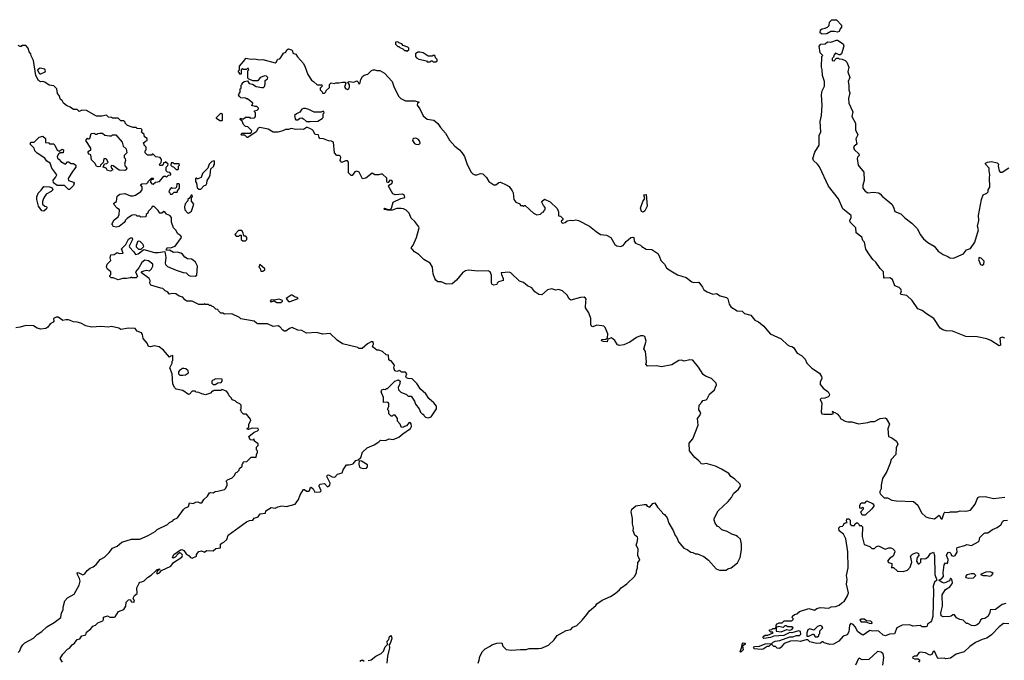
# Model space of a CAD drawing. Extents: x 1861455 to 2058065, y 200073 to 437907.
# Tile 160 of 256: x 2004991 to 2015339, y 277025 to 283752. Entities that reach past the tile are written whole.
import ezdxf

# ---------------------------------------------------------------- set-up
doc = ezdxf.new("R2010")
doc.units = 0

msp = doc.modelspace()

# ---------------------------------------------------------------- linework, layer by layer
at = {"layer": '0CON05XD'}
for points in [[(2013425, 283600), (2013403, 283615), (2013408, 283645), (2013425, 283658), (2013455, 283662), (2013480, 283675), (2013497, 283693), (2013503, 283727), (2013525, 283750), (2013575, 283752), (2013628, 283695), (2013628, 283675), (2013614, 283656), (2013605, 283627), (2013585, 283621), (2013555, 283629), (2013515, 283627), (2013475, 283604), (2013425, 283600)], [(2015345, 280408), (2015315, 280418), (2015293, 280407), (2015297, 280335), (2015285, 280328), (2015198, 280385), (2015155, 280401), (2015055, 280423), (2014934, 280424), (2014795, 280482), (2014726, 280484), (2014694, 280494), (2014663, 280513), (2014598, 280615), (2014522, 280662), (2014475, 280700), (2014430, 280715), (2014369, 280805), (2014315, 280855), (2014250, 280865), (2014248, 280875), (2014259, 280905), (2014253, 280923), (2014235, 280940), (2014189, 280959), (2014162, 281025), (2014135, 281040), (2014075, 281038), (2014072, 281042), (2014070, 281105), (2014035, 281138), (2013990, 281205), (2013957, 281235), (2013922, 281282), (2013884, 281344), (2013868, 281415), (2013853, 281433), (2013840, 281470), (2013783, 281513), (2013777, 281567), (2013719, 281625), (2013717, 281645), (2013731, 281675), (2013730, 281695), (2013641, 281765), (2013595, 281873), (2013491, 282005), (2013395, 282208), (2013376, 282236), (2013334, 282274), (2013327, 282295), (2013348, 282362), (2013392, 282435), (2013393, 282535), (2013409, 282575), (2013404, 282685), (2013416, 282745), (2013426, 282855), (2013418, 282965), (2013424, 283006), (2013448, 283055), (2013449, 283075), (2013448, 283105), (2013429, 283165), (2013426, 283226), (2013416, 283255), (2013422, 283365), (2013430, 283375), (2013404, 283405), (2013394, 283476), (2013410, 283495), (2013455, 283500), (2013481, 283519), (2013515, 283516), (2013575, 283536), (2013586, 283536), (2013645, 283500), (2013652, 283475), (2013627, 283395), (2013615, 283382), (2013605, 283382), (2013565, 283400), (2013550, 283385), (2013542, 283358), (2013530, 283345), (2013530, 283325), (2013555, 283320), (2013560, 283335), (2013575, 283350), (2013595, 283350), (2013605, 283340), (2013635, 283338), (2013665, 283324), (2013684, 283305), (2013704, 283255), (2013696, 283205), (2013717, 283147), (2013699, 283105), (2013706, 283066), (2013706, 283015), (2013714, 282985), (2013700, 282925), (2013704, 282875), (2013746, 282785), (2013736, 282735), (2013776, 282665), (2013774, 282595), (2013798, 282545), (2013779, 282501), (2013789, 282445), (2013761, 282425), (2013754, 282405), (2013764, 282385), (2013811, 282345), (2013812, 282328), (2013795, 282309), (2013791, 282295), (2013802, 282225), (2013863, 282153), (2013865, 282065), (2013852, 282015), (2013852, 281982), (2013875, 281951), (2013905, 281933), (2013965, 281943), (2014015, 281934), (2014034, 281924), (2014055, 281899), (2014158, 281815), (2014176, 281785), (2014188, 281738), (2014253, 281715), (2014295, 281672), (2014366, 281616)], [(2007605, 278612), (2007635, 278630), (2007675, 278622), (2007703, 278637), (2007745, 278648), (2007795, 278640), (2007886, 278664), (2007923, 278715), (2007938, 278762), (2007975, 278820), (2007985, 278820), (2008005, 278802), (2008025, 278800), (2008039, 278811), (2008044, 278836), (2008055, 278842), (2008077, 278825), (2008092, 278792), (2008150, 278795), (2008160, 278805), (2008140, 278855), (2008140, 278865), (2008150, 278875), (2008195, 278882), (2008225, 278847), (2008249, 278865), (2008254, 278885), (2008220, 278955), (2008225, 278968), (2008238, 278972), (2008275, 278953), (2008302, 278948), (2008332, 278978), (2008380, 278995), (2008390, 279025), (2008424, 279076), (2008455, 279076), (2008495, 279089), (2008525, 279122), (2008548, 279132), (2008575, 279156), (2008595, 279210), (2008644, 279256), (2008715, 279288), (2008765, 279318), (2008783, 279337), (2008835, 279333), (2008875, 279352), (2008917, 279343), (2008975, 279368), (2009017, 279403), (2009099, 279461), (2009109, 279481), (2009107, 279507), (2009099, 279519), (2009085, 279524), (2009055, 279488), (2009035, 279482), (2009025, 279472), (2009005, 279470), (2008990, 279505), (2008960, 279535), (2008960, 279565), (2008938, 279598), (2008915, 279600), (2008905, 279590), (2008895, 279590), (2008870, 279615), (2008870, 279645), (2008860, 279655), (2008860, 279665), (2008871, 279695), (2008871, 279721), (2008862, 279732), (2008846, 279736), (2008813, 279733), (2008813, 279785), (2008790, 279845), (2008798, 279865), (2008815, 279872), (2008835, 279870), (2008845, 279880), (2008855, 279880), (2008935, 279958), (2008972, 279972), (2008988, 279955), (2008982, 279918), (2008968, 279895), (2008972, 279865), (2008995, 279842), (2009057, 279817), (2009075, 279800), (2009105, 279800), (2009140, 279745), (2009150, 279715), (2009190, 279665), (2009205, 279630), (2009225, 279610), (2009235, 279610), (2009240, 279595), (2009255, 279580), (2009285, 279572), (2009315, 279582), (2009370, 279665), (2009370, 279695), (2009345, 279730), (2009292, 279775), (2009258, 279825), (2009205, 279872), (2009165, 279932), (2009115, 279982), (2009075, 279983), (2009055, 279990), (2009050, 280005), (2009060, 280035), (2009045, 280050), (2009005, 280050), (2008985, 280068), (2008955, 280058), (2008934, 280064), (2008923, 280095), (2008930, 280125), (2008895, 280170), (2008885, 280170), (2008872, 280182), (2008868, 280228), (2008842, 280232), (2008805, 280268), (2008765, 280282), (2008743, 280283), (2008711, 280311), (2008700, 280325), (2008710, 280345), (2008705, 280370), (2008685, 280370), (2008645, 280348), (2008592, 280298), (2008555, 280300), (2008545, 280310), (2008385, 280347), (2008327, 280387), (2008255, 280458), (2008175, 280450), (2008113, 280467), (2008005, 280462), (2007955, 280488), (2007915, 280492), (2007855, 280520), (2007825, 280510), (2007787, 280483), (2007775, 280482), (2007755, 280492), (2007725, 280528), (2007706, 280536), (2007655, 280532), (2007595, 280558), (2007495, 280560), (2007480, 280565), (2007455, 280588), (2007315, 280612), (2007300, 280625), (2007222, 280662), (2007145, 280660), (2007125, 280670), (2007105, 280670), (2007080, 280695), (2007075, 280710), (2007052, 280712), (2007028, 280738), (2007015, 280740), (2007005, 280750), (2006985, 280750), (2006975, 280760), (2006945, 280760), (2006935, 280768), (2006925, 280762), (2006875, 280762), (2006805, 280798), (2006748, 280798), (2006725, 280810), (2006705, 280838), (2006668, 280848), (2006632, 280872), (2006595, 280877), (2006565, 280870), (2006546, 280896), (2006520, 280905), (2006495, 280930), (2006475, 280933), (2006370, 280965), (2006360, 280985), (2006362, 281015), (2006353, 281033), (2006272, 281095), (2006272, 281105), (2006296, 281114), (2006325, 281121), (2006355, 281116), (2006376, 281135), (2006391, 281165), (2006392, 281185), (2006345, 281220), (2006305, 281228), (2006276, 281204), (2006242, 281145), (2006210, 281105), (2006228, 281055), (2006215, 281042), (2006175, 281040), (2006165, 281050), (2006157, 281043), (2006115, 281034), (2006074, 281036), (2006025, 281020), (2005975, 281042), (2005953, 281043), (2005940, 281055), (2005940, 281065), (2005950, 281075), (2005950, 281105), (2005914, 281134), (2005902, 281155), (2005910, 281185), (2005950, 281225), (2005941, 281251), (2005948, 281282), (2005985, 281287), (2006015, 281308), (2006035, 281298), (2006078, 281302), (2006060, 281345), (2006108, 281392), (2006135, 281448), (2006155, 281460), (2006175, 281460), (2006178, 281445), (2006140, 281375), (2006145, 281362), (2006192, 281315), (2006210, 281285), (2006235, 281292), (2006295, 281340), (2006409, 281309), (2006445, 281307), (2006518, 281318), (2006528, 281255), (2006520, 281195), (2006525, 281180), (2006545, 281162), (2006635, 281122), (2006708, 281098), (2006740, 281095), (2006765, 281068), (2006781, 281061), (2006835, 281060), (2006852, 281068), (2006860, 281165), (2006838, 281205), (2006815, 281228), (2006797, 281237), (2006755, 281242), (2006725, 281258), (2006701, 281291), (2006685, 281301), (2006645, 281310), (2006608, 281308), (2006565, 281332), (2006535, 281330), (2006530, 281335), (2006545, 281360), (2006577, 281357), (2006626, 281374), (2006692, 281465), (2006683, 281483), (2006654, 281504), (2006633, 281543), (2006608, 281565), (2006588, 281625), (2006587, 281677), (2006568, 281698), (2006535, 281710), (2006516, 281736), (2006505, 281740), (2006485, 281720), (2006465, 281720), (2006445, 281750), (2006405, 281790), (2006385, 281790), (2006378, 281772), (2006342, 281738), (2006338, 281722), (2006322, 281708), (2006318, 281682), (2006265, 281680), (2006255, 281690), (2006225, 281690), (2006215, 281700), (2006185, 281702), (2006165, 281697), (2006120, 281665), (2006100, 281645), (2006100, 281635), (2006088, 281622), (2006035, 281580), (2006005, 281573), (2005972, 281582), (2005970, 281595), (2005960, 281605), (2005985, 281650), (2006026, 281684), (2006037, 281707), (2006040, 281755), (2006014, 281774), (2005983, 281807), (2005982, 281825), (2006010, 281845), (2006015, 281900), (2006045, 281920), (2006095, 281927), (2006155, 281903), (2006185, 281903), (2006209, 281911), (2006265, 281948), (2006280, 281965), (2006277, 281997), (2006262, 282018), (2006275, 282030), (2006328, 282032), (2006340, 282045), (2006340, 282055), (2006375, 282090), (2006395, 282090), (2006398, 282085), (2006390, 282075), (2006370, 282070), (2006367, 282045), (2006379, 282029), (2006395, 282026), (2006420, 282045), (2006460, 282055), (2006505, 282110), (2006525, 282110), (2006535, 282100), (2006555, 282120), (2006578, 282122), (2006580, 282135), (2006568, 282148), (2006545, 282150), (2006530, 282165), (2006530, 282205), (2006548, 282222), (2006550, 282235), (2006525, 282260), (2006515, 282250), (2006502, 282248), (2006500, 282235), (2006488, 282222), (2006465, 282220), (2006460, 282235), (2006478, 282252), (2006482, 282275), (2006482, 282285), (2006468, 282305), (2006422, 282312), (2006395, 282340), (2006385, 282340), (2006375, 282330), (2006335, 282330), (2006310, 282355), (2006310, 282375), (2006320, 282385), (2006320, 282415), (2006300, 282435), (2006300, 282445), (2006290, 282455), (2006312, 282478), (2006330, 282485), (2006330, 282505), (2006302, 282522), (2006298, 282548), (2006272, 282572), (2006280, 282595), (2006268, 282608), (2006225, 282610), (2006215, 282620), (2006185, 282620), (2006123, 282643), (2006100, 282665), (2006100, 282675), (2006085, 282690), (2006055, 282690), (2006027, 282717), (2005965, 282720), (2005957, 282727), (2005925, 282730), (2005905, 282750), (2005855, 282740), (2005798, 282738), (2005695, 282798), (2005645, 282802), (2005615, 282790), (2005595, 282810), (2005555, 282808), (2005520, 282835), (2005482, 282852), (2005450, 282875), (2005438, 282905), (2005420, 282915), (2005407, 282957), (2005388, 282978), (2005380, 283025), (2005349, 283059), (2005300, 283065), (2005255, 283098), (2005235, 283103), (2005211, 283101), (2005188, 283115), (2005162, 283165), (2005138, 283325), (2005113, 283373), (2005110, 283395), (2005090, 283415), (2005080, 283455), (2005055, 283480), (2005015, 283480), (2005005, 283470), (2004995, 283470), (2004975, 283482)], [(2007292, 283202), (2007290, 283215), (2007300, 283225), (2007300, 283265), (2007360, 283335), (2007365, 283350), (2007425, 283338), (2007455, 283343), (2007515, 283330), (2007545, 283333), (2007675, 283298), (2007688, 283305), (2007703, 283337), (2007725, 283342), (2007736, 283354), (2007765, 283400), (2007789, 283411), (2007800, 283435), (2007815, 283447), (2007848, 283435), (2007857, 283425), (2007862, 283402), (2007895, 283392), (2007912, 283362), (2007974, 283294), (2007993, 283255), (2008018, 283178), (2008057, 283117), (2008080, 283105), (2008118, 283068), (2008168, 283068), (2008170, 283055), (2008150, 283035), (2008150, 283015), (2008170, 282995), (2008175, 282980), (2008195, 282980), (2008210, 282995), (2008212, 283008), (2008248, 283042), (2008248, 283072), (2008265, 283090), (2008295, 283082), (2008315, 283090), (2008345, 283088), (2008385, 283098), (2008410, 283095), (2008420, 283085), (2008406, 283045), (2008418, 283028), (2008435, 283021), (2008450, 283030), (2008458, 283045), (2008459, 283069), (2008440, 283095), (2008455, 283102), (2008503, 283097), (2008535, 283110), (2008548, 283098), (2008552, 283082), (2008565, 283080), (2008577, 283125), (2008595, 283157), (2008610, 283170), (2008651, 283179), (2008688, 283218), (2008705, 283227), (2008725, 283227), (2008745, 283218), (2008775, 283218), (2008825, 283190), (2008906, 283105), (2008922, 283052), (2008954, 282984), (2008976, 282946), (2008996, 282926), (2009045, 282902), (2009145, 282899), (2009190, 282885), (2009173, 282877), (2009170, 282855), (2009197, 282815), (2009232, 282742), (2009275, 282707), (2009345, 282697), (2009385, 282663), (2009412, 282622), (2009465, 282562), (2009508, 282488), (2009564, 282424), (2009615, 282386), (2009639, 282359), (2009666, 282316), (2009693, 282233), (2009735, 282152), (2009753, 282133), (2009775, 282124), (2009795, 282124), (2009835, 282136), (2009860, 282135), (2009898, 282095), (2009922, 282055), (2009975, 282018), (2009995, 282018), (2010026, 282044), (2010045, 282048), (2010105, 282019), (2010135, 282000), (2010166, 281955), (2010176, 281935), (2010186, 281866), (2010207, 281837), (2010248, 281818), (2010255, 281800), (2010275, 281800), (2010285, 281790), (2010295, 281800), (2010305, 281800), (2010391, 281721), (2010425, 281702), (2010465, 281710), (2010485, 281730), (2010500, 281735), (2010500, 281745), (2010512, 281758), (2010512, 281782), (2010495, 281800), (2010480, 281835), (2010480, 281845), (2010505, 281868), (2010565, 281840), (2010639, 281769), (2010652, 281735), (2010652, 281692), (2010675, 281690), (2010700, 281665), (2010698, 281652), (2010680, 281635), (2010684, 281624), (2010700, 281615), (2010725, 281622), (2010745, 281640), (2010775, 281648), (2010805, 281642), (2010835, 281650), (2010865, 281643), (2010980, 281585), (2011048, 281528), (2011095, 281497), (2011158, 281488), (2011204, 281464), (2011245, 281392), (2011265, 281378), (2011305, 281372), (2011335, 281381), (2011365, 281423), (2011415, 281466), (2011435, 281470), (2011444, 281464), (2011450, 281425), (2011462, 281405), (2011515, 281383), (2011531, 281371), (2011575, 281344), (2011635, 281340), (2011696, 281296), (2011713, 281273), (2011728, 281225), (2011766, 281186), (2011790, 281145), (2011815, 281124), (2011905, 281074), (2011995, 281044), (2012055, 280998), (2012075, 280992), (2012127, 280997), (2012166, 280945), (2012180, 280915), (2012215, 280894), (2012275, 280870), (2012315, 280877), (2012353, 280853), (2012420, 280835), (2012432, 280822), (2012446, 280766), (2012465, 280738), (2012530, 280695), (2012585, 280690), (2012608, 280668), (2012675, 280648), (2012717, 280597), (2012755, 280578), (2012810, 280535), (2012877, 280455), (2012995, 280402), (2013059, 280339), (2013084, 280324), (2013105, 280322), (2013125, 280309), (2013161, 280251), (2013208, 280225), (2013245, 280186), (2013265, 280144), (2013315, 280094), (2013395, 280040), (2013416, 280005), (2013420, 279985), (2013405, 279945), (2013405, 279920), (2013435, 279884), (2013487, 279845), (2013500, 279815), (2013498, 279802), (2013488, 279792), (2013451, 279779), (2013415, 279774), (2013402, 279765), (2013421, 279725), (2013413, 279635), (2013422, 279615), (2013445, 279609), (2013525, 279610), (2013540, 279615), (2013540, 279630), (2013530, 279635), (2013535, 279640), (2013540, 279630), (2013557, 279627), (2013582, 279612), (2013606, 279586), (2013621, 279561), (2013665, 279538), (2013695, 279528), (2013735, 279528), (2013805, 279510), (2013905, 279522), (2013937, 279533), (2013975, 279534), (2014035, 279563), (2014085, 279572), (2014098, 279565), (2014132, 279505), (2014114, 279455), (2014123, 279375), (2014155, 279363), (2014206, 279326), (2014220, 279295), (2014202, 279255), (2014198, 279185), (2014148, 279135), (2014140, 279095), (2014104, 279006), (2014058, 278935), (2014046, 278865), (2014046, 278824), (2014031, 278799), (2014030, 278785), (2014038, 278768), (2014075, 278732), (2014112, 278732), (2014155, 278708), (2014205, 278698), (2014385, 278692), (2014430, 278655), (2014468, 278575), (2014515, 278532), (2014545, 278520), (2014605, 278509), (2014655, 278548), (2014675, 278510), (2014685, 278512), (2014705, 278572), (2014715, 278580), (2014754, 278576), (2014775, 278583), (2014844, 278584), (2014876, 278594), (2014935, 278590), (2014985, 278602), (2015034, 278666), (2015062, 278735), (2015075, 278742), (2015136, 278746), (2015225, 278724), (2015345, 278737)], [(2009065, 283420), (2009080, 283435), (2009080, 283455), (2009070, 283465), (2009022, 283482), (2009008, 283498), (2008975, 283510), (2008965, 283520), (2008942, 283518), (2008940, 283495), (2008965, 283470), (2008975, 283470), (2008985, 283460), (2009018, 283448), (2009035, 283430), (2009055, 283430), (2009065, 283420)], [(2009365, 283310), (2009378, 283322), (2009380, 283335), (2009362, 283352), (2009358, 283368), (2009345, 283380), (2009325, 283370), (2009285, 283370), (2009230, 283405), (2009195, 283412), (2009175, 283412), (2009150, 283395), (2009150, 283365), (2009161, 283351), (2009185, 283338), (2009265, 283320), (2009275, 283310), (2009305, 283310), (2009315, 283320), (2009325, 283320), (2009335, 283310), (2009365, 283310)], [(2005204, 283184), (2005215, 283184), (2005258, 283205), (2005264, 283215), (2005255, 283233), (2005207, 283243), (2005180, 283225), (2005194, 283194), (2005204, 283184)], [(2009810, 276995), (2009821, 277025), (2009826, 277065), (2009855, 277118), (2009882, 277145), (2009937, 277173), (2009952, 277188), (2010005, 277206), (2010058, 277208), (2010068, 277175), (2010105, 277140), (2010155, 277130), (2010255, 277140), (2010315, 277138), (2010345, 277148), (2010445, 277148), (2010475, 277152), (2010550, 277185), (2010609, 277241), (2010640, 277285), (2010735, 277338), (2010785, 277348), (2010805, 277372), (2010845, 277392), (2010902, 277445), (2010952, 277505), (2010978, 277545), (2011045, 277602), (2011055, 277618), (2011114, 277656), (2011200, 277695), (2011250, 277725), (2011296, 277764), (2011314, 277786), (2011373, 277827), (2011452, 277905), (2011472, 277945), (2011472, 277965), (2011484, 277996), (2011488, 278052), (2011507, 278075), (2011489, 278125), (2011491, 278195), (2011470, 278235), (2011482, 278265), (2011489, 278305), (2011485, 278318), (2011455, 278340), (2011438, 278385), (2011441, 278415), (2011433, 278457), (2011432, 278515), (2011417, 278585), (2011425, 278612), (2011465, 278648), (2011555, 278662), (2011575, 278660), (2011585, 278642), (2011615, 278632), (2011645, 278673), (2011665, 278680), (2011694, 278634), (2011740, 278585), (2011745, 278570), (2011766, 278556), (2011795, 278520), (2011812, 278465), (2011857, 278387), (2011878, 278335), (2011898, 278315), (2011915, 278270), (2011971, 278201), (2012005, 278188), (2012045, 278160), (2012067, 278157), (2012095, 278142), (2012115, 278142), (2012180, 278115), (2012230, 278075), (2012310, 277985), (2012345, 277970), (2012415, 277970), (2012433, 277987), (2012470, 277995), (2012535, 278050), (2012562, 278105), (2012578, 278185), (2012578, 278245), (2012567, 278297), (2012536, 278326), (2012517, 278337), (2012475, 278348), (2012425, 278378), (2012370, 278395), (2012340, 278425), (2012325, 278430), (2012300, 278465), (2012288, 278495), (2012288, 278515), (2012332, 278595), (2012438, 278692), (2012472, 278735), (2012493, 278775), (2012545, 278822), (2012568, 278855), (2012562, 278875), (2012505, 278930), (2012465, 278954), (2012445, 278986), (2012365, 279033), (2012302, 279062), (2012205, 279092), (2012175, 279083), (2012155, 279088), (2012129, 279119), (2012088, 279155), (2012030, 279225), (2012027, 279305), (2012065, 279350), (2012120, 279495), (2012114, 279566), (2012140, 279595), (2012148, 279625), (2012130, 279655), (2012132, 279705), (2012160, 279735), (2012170, 279755), (2012205, 279760), (2012215, 279770), (2012239, 279821), (2012292, 279865), (2012302, 279892), (2012313, 279917), (2012312, 279935), (2012263, 279985), (2012198, 280008), (2012174, 280025), (2012125, 280105), (2012065, 280177), (2012035, 280179), (2011975, 280168), (2011945, 280177), (2011918, 280175), (2011845, 280128), (2011735, 280106), (2011684, 280116), (2011590, 280115), (2011573, 280135), (2011578, 280155), (2011573, 280235), (2011568, 280268), (2011550, 280295), (2011576, 280375), (2011562, 280425), (2011544, 280434), (2011515, 280432), (2011475, 280416), (2011404, 280366), (2011342, 280338), (2011295, 280330), (2011275, 280338), (2011245, 280384), (2011211, 280411), (2011172, 280398), (2011165, 280370), (2011125, 280372), (2011105, 280380), (2011110, 280395), (2011152, 280398), (2011169, 280411), (2011172, 280455), (2011145, 280521), (2011129, 280535), (2011109, 280539), (2011055, 280543), (2011015, 280528), (2011001, 280535), (2010995, 280550), (2010992, 280615), (2010974, 280675), (2010938, 280725), (2010940, 280795), (2010946, 280816), (2010939, 280829), (2010925, 280838), (2010885, 280836), (2010785, 280807), (2010765, 280822), (2010745, 280861), (2010695, 280904), (2010655, 280918), (2010625, 280913), (2010585, 280925), (2010537, 280915), (2010478, 280862), (2010448, 280865), (2010405, 280894), (2010375, 280936), (2010328, 280958), (2010285, 280991), (2010245, 281006), (2010154, 281094), (2010135, 281102), (2010052, 281095), (2010054, 281075), (2010072, 281035), (2010072, 281015), (2010022, 280998), (2010008, 280985), (2010005, 280972), (2009975, 280963), (2009955, 280973), (2009950, 280985), (2009951, 281069), (2009936, 281105), (2009915, 281116), (2009805, 281110), (2009709, 281121), (2009675, 281114), (2009645, 281094), (2009582, 281018), (2009535, 280978), (2009475, 280974), (2009419, 280999), (2009385, 281000), (2009365, 281017), (2009354, 281035), (2009335, 281085), (2009328, 281155), (2009306, 281196), (2009239, 281235), (2009187, 281287), (2009142, 281315), (2009104, 281355), (2009126, 281384), (2009160, 281465), (2009189, 281565), (2009186, 281576), (2009144, 281634), (2009105, 281669), (2009085, 281722), (2009054, 281754), (2009026, 281766), (2008999, 281769), (2008955, 281769), (2008905, 281753), (2008855, 281752), (2008825, 281758), (2008818, 281765), (2008825, 281772), (2008865, 281760), (2008885, 281760), (2008897, 281773), (2008917, 281835), (2008995, 281874), (2009040, 281885), (2009036, 281906), (2009015, 281921), (2008936, 281914), (2008913, 281925), (2008868, 282005), (2008870, 282015), (2008905, 282037), (2008909, 282055), (2008903, 282063), (2008881, 282069), (2008865, 282042), (2008855, 282040), (2008848, 282055), (2008848, 282088), (2008805, 282130), (2008785, 282132), (2008765, 282123), (2008725, 282123), (2008695, 282140), (2008630, 282090), (2008595, 282082), (2008560, 282150), (2008535, 282163), (2008514, 282156), (2008485, 282118), (2008475, 282116), (2008447, 282145), (2008448, 282258), (2008435, 282269), (2008415, 282270), (2008375, 282252), (2008360, 282275), (2008367, 282305), (2008361, 282321), (2008348, 282328), (2008325, 282328), (2008299, 282355), (2008288, 282468), (2008268, 282478), (2008235, 282479), (2008185, 282503), (2008146, 282506), (2008138, 282515), (2008130, 282545), (2008095, 282547), (2008073, 282593), (2008047, 282607), (2008015, 282620), (2008005, 282620), (2007975, 282598), (2007945, 282603), (2007895, 282600), (2007845, 282610), (2007815, 282599), (2007785, 282600), (2007755, 282584), (2007705, 282570), (2007655, 282570), (2007604, 282604), (2007515, 282622), (2007497, 282613), (2007475, 282574), (2007390, 282515), (2007382, 282515), (2007359, 282539), (2007325, 282540), (2007320, 282545), (2007325, 282560), (2007415, 282560), (2007428, 282572), (2007430, 282585), (2007388, 282628), (2007365, 282630), (2007342, 282652), (2007328, 282688), (2007310, 282705), (2007312, 282718), (2007325, 282710), (2007345, 282710), (2007365, 282730), (2007405, 282730), (2007415, 282720), (2007458, 282722), (2007470, 282735), (2007470, 282775), (2007460, 282785), (2007460, 282795), (2007488, 282802), (2007500, 282815), (2007500, 282825), (2007485, 282840), (2007465, 282840), (2007432, 282852), (2007440, 282875), (2007385, 282920), (2007375, 282920), (2007365, 282930), (2007315, 282932), (2007300, 282945), (2007292, 282965), (2007307, 282993), (2007310, 283025), (2007320, 283035), (2007320, 283065), (2007330, 283075), (2007330, 283085), (2007350, 283105), (2007385, 283110), (2007404, 283084), (2007437, 283077), (2007475, 283052), (2007535, 283040), (2007555, 283042), (2007565, 283050), (2007572, 283075), (2007570, 283115), (2007595, 283130), (2007598, 283145), (2007585, 283160), (2007568, 283162), (2007520, 283145), (2007495, 283112), (2007445, 283112), (2007398, 283128), (2007388, 283138), (2007390, 283215), (2007400, 283225), (2007395, 283240), (2007385, 283240), (2007375, 283230), (2007345, 283230), (2007332, 283238), (2007320, 283225), (2007320, 283185), (2007315, 283180), (2007302, 283182), (2007300, 283195), (2007292, 283202)], [(2008045, 282683), (2008125, 282688), (2008170, 282715), (2008180, 282725), (2008180, 282765), (2008190, 282775), (2008188, 282788), (2008175, 282790), (2008158, 282782), (2008085, 282782), (2008030, 282810), (2007995, 282820), (2007975, 282820), (2007958, 282812), (2007935, 282782), (2007900, 282765), (2007880, 282745), (2007885, 282710), (2007895, 282700), (2007915, 282700), (2007935, 282720), (2007955, 282722), (2007975, 282712), (2008005, 282683), (2008045, 282683)], [(2007115, 282690), (2007095, 282690), (2007060, 282715), (2007060, 282725), (2007105, 282770), (2007120, 282765), (2007120, 282695), (2007115, 282690)], [(2005515, 281970), (2005505, 281970), (2005462, 282012), (2005385, 282012), (2005345, 282040), (2005343, 282067), (2005368, 282095), (2005380, 282125), (2005330, 282195), (2005312, 282245), (2005275, 282268), (2005255, 282298), (2005175, 282352), (2005152, 282375), (2005142, 282405), (2005102, 282445), (2005110, 282465), (2005142, 282468), (2005195, 282520), (2005235, 282528), (2005262, 282505), (2005264, 282464), (2005298, 282458), (2005305, 282450), (2005345, 282450), (2005362, 282435), (2005385, 282382), (2005405, 282372), (2005438, 282392), (2005452, 282385), (2005447, 282353), (2005415, 282354), (2005398, 282342), (2005384, 282315), (2005388, 282298), (2005407, 282285), (2005423, 282263), (2005465, 282240), (2005475, 282240), (2005495, 282260), (2005505, 282260), (2005533, 282243), (2005555, 282242), (2005580, 282225), (2005580, 282205), (2005545, 282160), (2005502, 282085), (2005504, 282064), (2005555, 282048), (2005562, 282035), (2005555, 282010), (2005515, 281970)], [(2005945, 282162), (2005915, 282170), (2005900, 282195), (2005870, 282205), (2005882, 282238), (2005907, 282243), (2005922, 282255), (2005905, 282288), (2005895, 282292), (2005875, 282290), (2005868, 282252), (2005840, 282225), (2005838, 282212), (2005815, 282208), (2005798, 282215), (2005780, 282245), (2005745, 282280), (2005740, 282335), (2005722, 282342), (2005710, 282355), (2005712, 282368), (2005725, 282380), (2005738, 282382), (2005740, 282405), (2005688, 282485), (2005703, 282507), (2005715, 282500), (2005730, 282505), (2005743, 282557), (2005775, 282560), (2005785, 282550), (2005805, 282550), (2005812, 282558), (2005835, 282562), (2005862, 282562), (2005885, 282540), (2005935, 282532), (2005957, 282533), (2005968, 282542), (2006002, 282542), (2006068, 282468), (2006080, 282425), (2006110, 282395), (2006117, 282353), (2006090, 282325), (2006090, 282305), (2006100, 282295), (2006102, 282275), (2006092, 282235), (2006100, 282215), (2006118, 282195), (2006110, 282175), (2006095, 282168), (2006035, 282172), (2005975, 282218), (2005955, 282220), (2005950, 282205), (2005970, 282175), (2005945, 282162)], [(2009185, 282443), (2009199, 282455), (2009196, 282475), (2009184, 282494), (2009155, 282507), (2009134, 282506), (2009122, 282498), (2009120, 282485), (2009141, 282451), (2009155, 282444), (2009185, 282443)], [(2006655, 282180), (2006660, 282185), (2006660, 282215), (2006670, 282225), (2006668, 282238), (2006615, 282240), (2006605, 282250), (2006582, 282248), (2006580, 282225), (2006592, 282212), (2006608, 282208), (2006635, 282180), (2006655, 282180)], [(2006895, 281972), (2006925, 282008), (2006950, 282020), (2006957, 282033), (2006960, 282065), (2006987, 282103), (2006993, 282125), (2007000, 282185), (2007030, 282215), (2007030, 282225), (2007040, 282235), (2007040, 282265), (2007035, 282270), (2007010, 282265), (2006984, 282236), (2006970, 282195), (2006912, 282138), (2006900, 282095), (2006865, 282080), (2006855, 282080), (2006845, 282090), (2006840, 282085), (2006840, 282055), (2006850, 282035), (2006858, 281988), (2006873, 281973), (2006895, 281972)], [(2014366, 281616), (2014426, 281556), (2014455, 281498), (2014491, 281451), (2014535, 281413), (2014603, 281373), (2014645, 281321), (2014695, 281288), (2014747, 281267), (2014765, 281250), (2014805, 281248), (2014910, 281295), (2014940, 281335), (2014985, 281350), (2015028, 281415), (2015068, 281545), (2015058, 281585), (2015072, 281645), (2015068, 281695), (2015100, 281865), (2015117, 281913), (2015155, 281930), (2015170, 281945), (2015170, 281965), (2015186, 281994), (2015182, 282095), (2015188, 282125), (2015178, 282165), (2015178, 282195), (2015140, 282235), (2015140, 282245), (2015163, 282257), (2015205, 282262), (2015265, 282250), (2015277, 282237), (2015273, 282215), (2015286, 282166), (2015295, 282152), (2015315, 282150), (2015385, 282197)], [(2005245, 281743), (2005224, 281744), (2005190, 281795), (2005172, 281865), (2005173, 281893), (2005185, 281932), (2005218, 281962), (2005245, 282002), (2005305, 281998), (2005325, 281990), (2005337, 281977), (2005338, 281965), (2005323, 281947), (2005271, 281919), (2005243, 281875), (2005232, 281845), (2005230, 281815), (2005254, 281794), (2005272, 281792), (2005278, 281785), (2005272, 281765), (2005245, 281743)], [(2006595, 281920), (2006615, 281940), (2006645, 281940), (2006650, 281945), (2006650, 281955), (2006670, 281985), (2006670, 282025), (2006665, 282030), (2006642, 282028), (2006640, 281995), (2006628, 281982), (2006595, 281980), (2006585, 281990), (2006572, 281978), (2006560, 281945), (2006570, 281935), (2006572, 281922), (2006595, 281920)], [(2006765, 281721), (2006797, 281743), (2006820, 281815), (2006798, 281848), (2006798, 281882), (2006808, 281895), (2006805, 281910), (2006795, 281910), (2006778, 281882), (2006760, 281865), (2006758, 281852), (2006731, 281819), (2006722, 281788), (2006726, 281755), (2006754, 281724), (2006765, 281721)], [(2011545, 281731), (2011525, 281739), (2011514, 281775), (2011541, 281845), (2011560, 281875), (2011550, 281915), (2011575, 281918), (2011586, 281794), (2011561, 281745), (2011545, 281731)], [(2007365, 281430), (2007380, 281445), (2007380, 281465), (2007368, 281478), (2007355, 281480), (2007342, 281492), (2007340, 281515), (2007325, 281540), (2007292, 281538), (2007252, 281498), (2007265, 281480), (2007295, 281480), (2007305, 281490), (2007318, 281488), (2007320, 281445), (2007335, 281430), (2007365, 281430)], [(2006265, 281340), (2006245, 281340), (2006220, 281365), (2006220, 281385), (2006235, 281430), (2006255, 281428), (2006287, 281395), (2006292, 281368), (2006265, 281340)], [(2015105, 281174), (2015125, 281185), (2015127, 281215), (2015095, 281249), (2015076, 281254), (2015069, 281235), (2015073, 281215), (2015090, 281180), (2015105, 281174)], [(2007525, 281110), (2007545, 281112), (2007566, 281124), (2007567, 281137), (2007515, 281180), (2007503, 281153), (2007518, 281138), (2007525, 281110)], [(2007815, 280792), (2007835, 280793), (2007918, 280825), (2007908, 280835), (2007885, 280838), (2007855, 280858), (2007845, 280859), (2007793, 280825), (2007815, 280792)], [(2007735, 280781), (2007752, 280795), (2007752, 280802), (2007718, 280818), (2007665, 280808), (2007635, 280811), (2007624, 280795), (2007635, 280788), (2007665, 280800), (2007695, 280784), (2007735, 280781)], [(2004975, 277108), (2004992, 277125), (2005004, 277156), (2005024, 277186), (2005045, 277208), (2005135, 277258), (2005174, 277296), (2005225, 277328), (2005275, 277378), (2005355, 277422), (2005422, 277475), (2005432, 277525), (2005448, 277555), (2005447, 277583), (2005465, 277650), (2005495, 277682), (2005565, 277720), (2005618, 277815), (2005627, 277855), (2005621, 277885), (2005600, 277925), (2005597, 277943), (2005606, 277946), (2005656, 277924), (2005676, 277934), (2005701, 277969), (2005732, 277992), (2005765, 278008), (2005795, 278032), (2005837, 278083), (2005883, 278107), (2005933, 278157), (2005968, 278202), (2006015, 278222), (2006064, 278266), (2006165, 278297), (2006255, 278298), (2006340, 278335), (2006415, 278378), (2006435, 278398), (2006545, 278452), (2006565, 278472), (2006599, 278491), (2006610, 278505), (2006649, 278521), (2006711, 278609), (2006725, 278622), (2006765, 278640), (2006775, 278680), (2006815, 278672), (2006843, 278687), (2006865, 278688), (2006885, 278678), (2006905, 278678), (2006928, 278715), (2006965, 278750), (2006985, 278782), (2006995, 278788), (2007025, 278782), (2007045, 278798), (2007075, 278800), (2007145, 278820), (2007157, 278833), (2007170, 278865), (2007170, 278885), (2007160, 278905), (2007175, 278920), (2007225, 278940), (2007250, 278965), (2007262, 278998), (2007278, 279002), (2007298, 279022), (2007302, 279038), (2007328, 279062), (2007330, 279085), (2007340, 279095), (2007340, 279105), (2007345, 279110), (2007378, 279112), (2007425, 279160), (2007475, 279160), (2007483, 279197), (2007490, 279205), (2007490, 279225), (2007480, 279235), (2007480, 279265), (2007498, 279282), (2007498, 279298), (2007460, 279325), (2007455, 279350), (2007442, 279338), (2007415, 279340), (2007400, 279375), (2007455, 279420), (2007490, 279435), (2007500, 279445), (2007498, 279458), (2007435, 279462), (2007395, 279450), (2007382, 279452), (2007382, 279458), (2007400, 279475), (2007400, 279505), (2007420, 279545), (2007418, 279558), (2007375, 279610), (2007345, 279610), (2007322, 279632), (2007320, 279645), (2007310, 279655), (2007320, 279665), (2007320, 279705), (2007305, 279720), (2007272, 279732), (2007255, 279750), (2007225, 279760), (2007218, 279778), (2007192, 279802), (2007180, 279835), (2007165, 279850), (2007115, 279870), (2007105, 279860), (2007035, 279860), (2007025, 279850), (2007015, 279850), (2006995, 279830), (2006945, 279812), (2006905, 279822), (2006875, 279838), (2006845, 279840), (2006835, 279850), (2006805, 279850), (2006775, 279820), (2006765, 279818), (2006705, 279860), (2006635, 279872), (2006622, 279885), (2006602, 279925), (2006592, 280035), (2006568, 280095), (2006592, 280145), (2006593, 280167), (2006600, 280175), (2006600, 280225), (2006575, 280220), (2006565, 280210), (2006503, 280283), (2006457, 280317), (2006405, 280328), (2006365, 280318), (2006345, 280322), (2006332, 280355), (2006290, 280405), (2006282, 280445), (2006273, 280463), (2006225, 280482), (2006205, 280508), (2006135, 280512), (2006055, 280498), (2006032, 280512), (2005955, 280532), (2005925, 280522), (2005845, 280532), (2005745, 280522), (2005685, 280537), (2005635, 280566), (2005595, 280577), (2005558, 280578), (2005505, 280602), (2005475, 280602), (2005445, 280592), (2005395, 280627), (2005375, 280630), (2005348, 280615), (2005350, 280585), (2005343, 280577), (2005312, 280558), (2005288, 280522), (2005265, 280509), (2005214, 280504), (2005175, 280513), (2005135, 280537), (2005055, 280542), (2004995, 280522), (2004950, 280515)], [(2006705, 280018), (2006735, 280023), (2006764, 280045), (2006761, 280065), (2006736, 280086), (2006715, 280091), (2006702, 280088), (2006671, 280069), (2006660, 280055), (2006660, 280035), (2006675, 280020), (2006705, 280018)], [(2007045, 279920), (2007075, 279940), (2007108, 279942), (2007120, 279955), (2007118, 279978), (2007045, 279980), (2007035, 279970), (2007022, 279968), (2007010, 279955), (2007010, 279935), (2007025, 279920), (2007045, 279920)], [(2008601, 279039), (2008635, 279044), (2008645, 279055), (2008645, 279076), (2008585, 279118), (2008560, 279120), (2008554, 279085), (2008563, 279053), (2008575, 279045), (2008601, 279039)], [(2013875, 278550), (2013845, 278550), (2013840, 278555), (2013830, 278585), (2013860, 278615), (2013860, 278625), (2013845, 278630), (2013835, 278620), (2013822, 278622), (2013820, 278655), (2013835, 278680), (2013875, 278680), (2013895, 278698), (2013955, 278672), (2013968, 278655), (2013968, 278645), (2013946, 278614), (2013875, 278550)], [(2005442, 277005), (2005418, 277045), (2005445, 277090), (2005495, 277142), (2005516, 277154), (2005544, 277186), (2005566, 277204), (2005595, 277242), (2005625, 277250), (2005645, 277282), (2005685, 277292), (2005695, 277320), (2005740, 277355), (2005760, 277385), (2005787, 277393), (2005813, 277417), (2005865, 277440), (2005872, 277455), (2005873, 277477), (2005915, 277492), (2005938, 277478), (2005983, 277477), (2005995, 277482), (2006031, 277539), (2006085, 277558), (2006107, 277595), (2006110, 277635), (2006135, 277660), (2006152, 277662), (2006165, 277640), (2006190, 277635), (2006198, 277645), (2006183, 277677), (2006198, 277705), (2006227, 277725), (2006222, 277785), (2006246, 277835), (2006255, 277844), (2006275, 277848), (2006299, 277861), (2006333, 277895), (2006372, 277918), (2006419, 277961), (2006435, 277977), (2006460, 277985), (2006460, 277975), (2006442, 277968), (2006430, 277945), (2006435, 277932), (2006460, 277945), (2006483, 277967), (2006580, 278015), (2006607, 278053), (2006695, 278108), (2006701, 278125), (2006698, 278135), (2006685, 278151), (2006675, 278152), (2006655, 278143), (2006625, 278107), (2006605, 278098), (2006598, 278105), (2006612, 278135), (2006680, 278185), (2006695, 278187), (2006715, 278179), (2006742, 278142), (2006772, 278122), (2006785, 278103), (2006805, 278097), (2006850, 278120), (2006850, 278135), (2006875, 278168), (2006903, 278173), (2006935, 278160), (2006955, 278177), (2007025, 278176), (2007052, 278198), (2007100, 278205), (2007102, 278245), (2007114, 278256), (2007136, 278264), (2007168, 278292), (2007182, 278338), (2007375, 278479), (2007405, 278493), (2007440, 278495), (2007454, 278516), (2007499, 278531), (2007518, 278562), (2007575, 278570), (2007578, 278595), (2007605, 278612)], [(2012785, 277137), (2012714, 277144), (2012703, 277155), (2012715, 277169), (2012766, 277174), (2012825, 277199), (2012895, 277200), (2012908, 277215), (2012930, 277225), (2012978, 277232), (2013085, 277273), (2013115, 277271), (2013155, 277287), (2013185, 277287), (2013200, 277300), (2013197, 277327), (2013176, 277336), (2013105, 277314), (2013085, 277318), (2013023, 277287), (2012915, 277278), (2012880, 277265), (2012810, 277255), (2012802, 277265), (2012810, 277280), (2012825, 277288), (2012855, 277288), (2012908, 277312), (2012905, 277320), (2012885, 277320), (2012870, 277335), (2012870, 277345), (2012895, 277350), (2012905, 277360), (2012925, 277360), (2012940, 277370), (2012940, 277395), (2012953, 277407), (2012973, 277417), (2013005, 277420), (2013025, 277440), (2013105, 277440), (2013120, 277455), (2013120, 277465), (2013110, 277475), (2013112, 277488), (2013133, 277507), (2013158, 277512), (2013185, 277538), (2013285, 277569), (2013345, 277552), (2013370, 277570), (2013402, 277578), (2013495, 277572), (2013520, 277585), (2013565, 277589), (2013605, 277603), (2013631, 277629), (2013655, 277642), (2013688, 277695), (2013702, 277735), (2013680, 277825), (2013689, 277875), (2013681, 277915), (2013697, 277995), (2013693, 278165), (2013672, 278302), (2013649, 278349), (2013602, 278385), (2013600, 278415), (2013615, 278430), (2013638, 278432), (2013650, 278445), (2013652, 278458), (2013665, 278470), (2013688, 278472), (2013680, 278485), (2013685, 278510), (2013705, 278510), (2013718, 278498), (2013720, 278455), (2013735, 278440), (2013765, 278440), (2013772, 278458), (2013785, 278470), (2013795, 278470), (2013810, 278455), (2013812, 278442), (2013835, 278440), (2013848, 278428), (2013844, 278325), (2013865, 278242), (2013925, 278220), (2013945, 278200), (2013975, 278200), (2013995, 278220), (2014015, 278228), (2014085, 278192), (2014125, 278207), (2014145, 278207), (2014165, 278198), (2014185, 278177), (2014190, 278165), (2014171, 278119), (2014135, 278098), (2014112, 278065), (2014122, 278052), (2014155, 278040), (2014158, 278012), (2014150, 278000), (2014175, 277998), (2014215, 277962), (2014225, 277960), (2014275, 277958), (2014323, 277973), (2014348, 278002), (2014367, 278055), (2014358, 278108), (2014350, 278115), (2014375, 278140), (2014417, 278157), (2014438, 278148), (2014442, 278125), (2014422, 278105), (2014417, 278065), (2014435, 278038), (2014445, 278038), (2014462, 278055), (2014462, 278085), (2014470, 278095), (2014495, 278090), (2014515, 278093), (2014543, 278115), (2014564, 278146), (2014595, 278160), (2014606, 278125), (2014608, 277925), (2014631, 277865), (2014606, 277844), (2014591, 277805), (2014595, 277755), (2014586, 277485), (2014575, 277440), (2014564, 277425), (2014532, 277405), (2014527, 277385), (2014515, 277378), (2014475, 277377), (2014455, 277389), (2014376, 277384), (2014346, 277396), (2014265, 277395), (2014210, 277365), (2014185, 277303), (2014131, 277299), (2014089, 277281), (2014065, 277289), (2014020, 277330), (2013995, 277336), (2013955, 277332), (2013925, 277338), (2013855, 277290), (2013845, 277291), (2013795, 277328), (2013774, 277374), (2013750, 277400), (2013725, 277410), (2013711, 277395), (2013704, 277325), (2013686, 277294), (2013645, 277280), (2013600, 277225), (2013545, 277193), (2013505, 277191), (2013445, 277208), (2013435, 277220), (2013425, 277220), (2013406, 277204), (2013365, 277200), (2013295, 277220), (2013275, 277240), (2013255, 277240), (2013195, 277222), (2013155, 277230), (2013093, 277227), (2013025, 277202), (2013000, 277175), (2013000, 277165), (2012975, 277150), (2012953, 277153), (2012935, 277170), (2012915, 277170), (2012895, 277190), (2012885, 277190), (2012865, 277170), (2012845, 277170), (2012805, 277141), (2012785, 277137)], [(2015355, 277620), (2015315, 277612), (2015245, 277557), (2015190, 277555), (2015186, 277525), (2015167, 277485), (2015135, 277463), (2015105, 277462), (2015088, 277445), (2015076, 277414), (2015055, 277398), (2015025, 277388), (2014995, 277390), (2014955, 277412), (2014943, 277413), (2014905, 277448), (2014873, 277453), (2014835, 277470), (2014815, 277502), (2014798, 277502), (2014782, 277488), (2014766, 277484), (2014695, 277480), (2014675, 277493), (2014673, 277525), (2014690, 277595), (2014685, 277712), (2014720, 277770), (2014765, 277797), (2014789, 277825), (2014793, 277843), (2014787, 277875), (2014775, 277886), (2014762, 277858), (2014705, 277836), (2014685, 277842), (2014652, 277865), (2014680, 277880), (2014699, 277905), (2014695, 277945), (2014705, 278027), (2014722, 278048), (2014737, 278043), (2014747, 278053), (2014750, 278085), (2014730, 278125), (2014745, 278158), (2014755, 278162), (2014765, 278158), (2014776, 278146), (2014784, 278124), (2014805, 278118), (2014823, 278127), (2014845, 278160), (2014840, 278195), (2014845, 278208), (2014925, 278230), (2014945, 278242), (2014995, 278232), (2015065, 278268), (2015075, 278280), (2015080, 278315), (2015122, 278355), (2015137, 278363), (2015165, 278364), (2015215, 278398), (2015262, 278418), (2015302, 278448), (2015324, 278486), (2015335, 278493), (2015373, 278497)], [(2014965, 277889), (2015015, 277890), (2015038, 277915), (2015023, 277933), (2014995, 277934), (2014946, 277924), (2014930, 277905), (2014936, 277896), (2014965, 277889)], [(2015185, 277910), (2015205, 277914), (2015222, 277935), (2015208, 277948), (2015186, 277954), (2015145, 277949), (2015090, 277925), (2015115, 277914), (2015153, 277917), (2015185, 277910)], [(2013945, 277413), (2013950, 277415), (2013947, 277425), (2013936, 277436), (2013890, 277440), (2013865, 277457), (2013835, 277457), (2013819, 277445), (2013835, 277428), (2013885, 277428), (2013920, 277415), (2013945, 277413)], [(2012995, 277324), (2013055, 277347), (2013085, 277342), (2013105, 277350), (2013120, 277365), (2013107, 277377), (2013065, 277378), (2013045, 277387), (2013034, 277386), (2013015, 277368), (2012965, 277380), (2012940, 277370), (2012942, 277332), (2012995, 277324)], [(2013375, 277270), (2013388, 277282), (2013390, 277295), (2013400, 277305), (2013400, 277335), (2013430, 277365), (2013422, 277385), (2013405, 277389), (2013375, 277379), (2013337, 277343), (2013295, 277356), (2013274, 277346), (2013262, 277315), (2013265, 277280), (2013285, 277278), (2013325, 277300), (2013335, 277300), (2013352, 277272), (2013375, 277270)], [(2015385, 277408), (2015329, 277411), (2015283, 277377), (2015205, 277294), (2015155, 277257), (2015105, 277245), (2015035, 277212), (2014975, 277171), (2014916, 277114), (2014832, 277088), (2014775, 277046), (2014725, 277040), (2014705, 277048), (2014645, 277043), (2014635, 277052), (2014605, 277122), (2014592, 277118), (2014576, 277085), (2014555, 277078), (2014512, 277102), (2014455, 277112), (2014440, 277105), (2014415, 277068), (2014395, 277070), (2014373, 277055), (2014377, 277047), (2014395, 277040), (2014435, 277040), (2014450, 277025), (2014438, 277005)], [(2008655, 277022), (2008685, 277030), (2008735, 277070), (2008790, 277095), (2008815, 277122), (2008832, 277168), (2008858, 277192), (2008854, 277225), (2008872, 277245), (2008879, 277275), (2008895, 277284), (2008902, 277255), (2008885, 277202), (2008870, 277185), (2008879, 277169), (2008879, 277155), (2008855, 277070), (2008848, 276995)], [(2012565, 277110), (2012562, 277115), (2012580, 277165), (2012583, 277195), (2012595, 277209), (2012616, 277206), (2012616, 277195), (2012588, 277175), (2012593, 277135), (2012575, 277113), (2012565, 277110)], [(2014061, 276975), (2014074, 277055), (2014064, 277094), (2014045, 277112), (2014005, 277118), (2013915, 277032), (2013845, 277030), (2013813, 277047), (2013802, 277038), (2013775, 276974)], [(2008566, 277015), (2008582, 277028), (2008598, 277028), (2008613, 277015)]]:
    msp.add_lwpolyline(points, dxfattribs=at)

doc.saveas('drawing.dxf')
